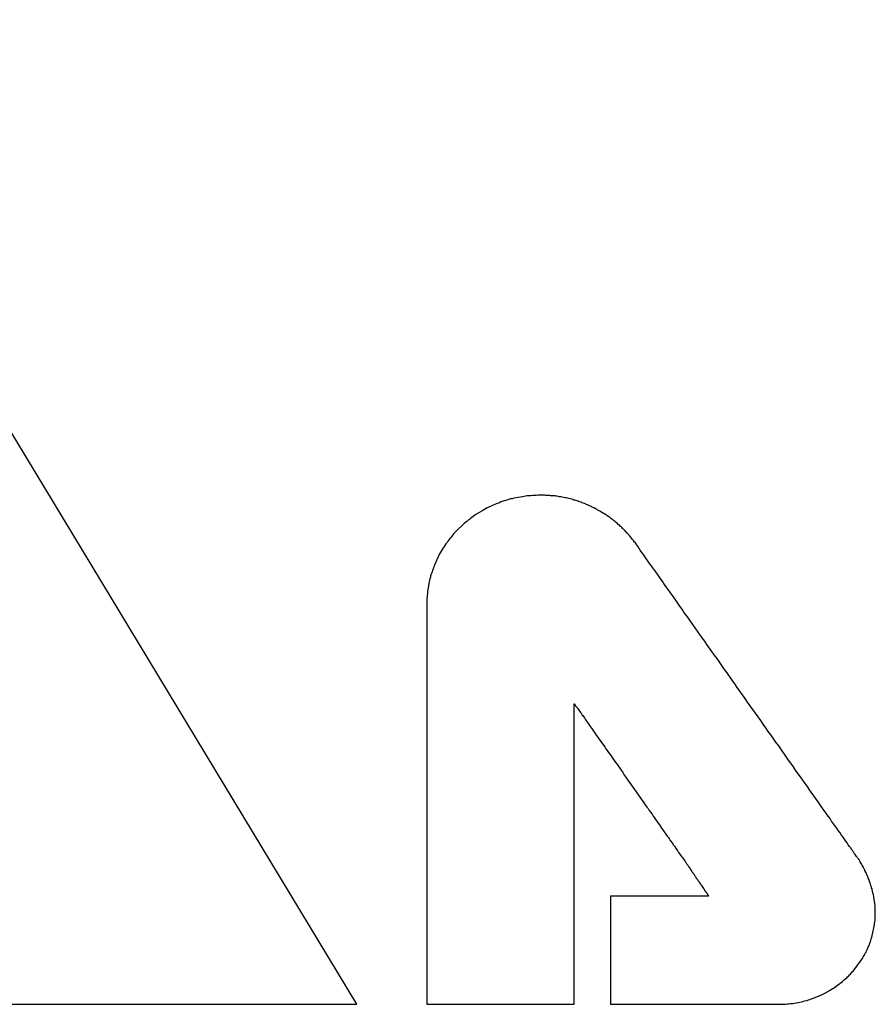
# Model space of a CAD drawing. Header units: millimetres. Extents: x -641 to 119, y -160 to 916.
# Tile 31 of 64: x -415.48 to -412.35, y 514.61 to 518.21. Entities that reach past the tile are written whole.
import ezdxf

# ---------------------------------------------------------------- set-up
doc = ezdxf.new("R2010")
doc.units = ezdxf.units.MM
doc.header["$LTSCALE"] = 32.67
doc.layers.get('0').update_dxf_attribs({"linetype": 'CONTINUOUS'})

msp = doc.modelspace()

# ---------------------------------------------------------------- linework, layer by layer
at = {"color": 7, "linetype": 'Continuous'}
for p, q in [((-414.2464, 514.6083), (-416.4265, 518.2136)), ((-413.6833, 516.4587), (-413.7013, 516.4527)), ((-413.6773, 516.4597), (-413.6833, 516.4587)), ((-413.6713, 516.4617), (-413.6773, 516.4597)), ((-413.6473, 516.4657), (-413.6713, 516.4617)), ((-413.6403, 516.4667), (-413.6473, 516.4657)), ((-413.6223, 516.4697), (-413.6403, 516.4667)), ((-413.6153, 516.4707), (-413.6223, 516.4697)), ((-413.6093, 516.4707), (-413.6153, 516.4707)), ((-413.6023, 516.4717), (-413.6093, 516.4707)), ((-413.5903, 516.4717), (-413.6023, 516.4717)), ((-413.5833, 516.4727), (-413.5903, 516.4717)), ((-413.5583, 516.4727), (-413.5833, 516.4727)), ((-413.5543, 516.4717), (-413.5583, 516.4727)), ((-413.5413, 516.4717), (-413.5543, 516.4717)), ((-413.5373, 516.4707), (-413.5413, 516.4717)), ((-413.5283, 516.4707), (-413.5373, 516.4707)), ((-413.5243, 516.4697), (-413.5283, 516.4707)), ((-413.5203, 516.4697), (-413.5243, 516.4697)), ((-413.5163, 516.4687), (-413.5203, 516.4697)), ((-413.5123, 516.4687), (-413.5163, 516.4687)), ((-413.5043, 516.4667), (-413.5123, 516.4687)), ((-413.4993, 516.4667), (-413.5043, 516.4667)), ((-413.4833, 516.4627), (-413.4993, 516.4667)), ((-413.4793, 516.4627), (-413.4833, 516.4627)), ((-413.4553, 516.4567), (-413.4793, 516.4627)), ((-413.7693, 516.4257), (-413.7793, 516.4197)), ((-413.7633, 516.4287), (-413.7693, 516.4257)), ((-413.7583, 516.4307), (-413.7633, 516.4287)), ((-413.7523, 516.4337), (-413.7583, 516.4307)), ((-413.7473, 516.4357), (-413.7523, 516.4337)), ((-413.7413, 516.4387), (-413.7473, 516.4357)), ((-413.7363, 516.4407), (-413.7413, 516.4387)), ((-413.7243, 516.4447), (-413.7363, 516.4407)), ((-413.7193, 516.4477), (-413.7243, 516.4447)), ((-413.7073, 516.4517), (-413.7193, 516.4477)), ((-413.7013, 516.4527), (-413.7073, 516.4517)), ((-413.4513, 516.4547), (-413.4553, 516.4567)), ((-413.4483, 516.4537), (-413.4513, 516.4547)), ((-413.4363, 516.4507), (-413.4483, 516.4537)), ((-413.4323, 516.4487), (-413.4363, 516.4507)), ((-413.4243, 516.4467), (-413.4323, 516.4487)), ((-413.4213, 516.4447), (-413.4243, 516.4467)), ((-413.4173, 516.4437), (-413.4213, 516.4447)), ((-413.4133, 516.4417), (-413.4173, 516.4437)), ((-413.4093, 516.4407), (-413.4133, 516.4417)), ((-413.4063, 516.4387), (-413.4093, 516.4407)), ((-413.4023, 516.4377), (-413.4063, 516.4387)), ((-413.3983, 516.4357), (-413.4023, 516.4377)), ((-413.3953, 516.4337), (-413.3983, 516.4357)), ((-413.3913, 516.4327), (-413.3953, 516.4337)), ((-413.3873, 516.4307), (-413.3913, 516.4327)), ((-413.3843, 516.4287), (-413.3873, 516.4307)), ((-413.3803, 516.4267), (-413.3843, 516.4287)), ((-413.3773, 516.4257), (-413.3803, 516.4267)), ((-413.3733, 516.4237), (-413.3773, 516.4257)), ((-413.3703, 516.4217), (-413.3733, 516.4237)), ((-413.8303, 516.3877), (-413.8343, 516.3837)), ((-413.8253, 516.3907), (-413.8303, 516.3877)), ((-413.8203, 516.3947), (-413.8253, 516.3907)), ((-413.8153, 516.3977), (-413.8203, 516.3947)), ((-413.8103, 516.4017), (-413.8153, 516.3977)), ((-413.7853, 516.4167), (-413.8103, 516.4017)), ((-413.7793, 516.4197), (-413.7853, 516.4167)), ((-413.3663, 516.4197), (-413.3703, 516.4217)), ((-413.3633, 516.4177), (-413.3663, 516.4197)), ((-413.3593, 516.4157), (-413.3633, 516.4177)), ((-413.3563, 516.4137), (-413.3593, 516.4157)), ((-413.3523, 516.4117), (-413.3563, 516.4137)), ((-413.3463, 516.4077), (-413.3523, 516.4117)), ((-413.3423, 516.4057), (-413.3463, 516.4077)), ((-413.3363, 516.4017), (-413.3423, 516.4057)), ((-413.3323, 516.3997), (-413.3363, 516.4017)), ((-413.3293, 516.3967), (-413.3323, 516.3997)), ((-413.3233, 516.3927), (-413.3293, 516.3967)), ((-413.3193, 516.3907), (-413.3233, 516.3927)), ((-413.3163, 516.3877), (-413.3193, 516.3907)), ((-413.3103, 516.3837), (-413.3163, 516.3877)), ((-413.8623, 516.3607), (-413.8743, 516.3487)), ((-413.8573, 516.3647), (-413.8623, 516.3607)), ((-413.8533, 516.3687), (-413.8573, 516.3647)), ((-413.8483, 516.3727), (-413.8533, 516.3687)), ((-413.8443, 516.3767), (-413.8483, 516.3727)), ((-413.8393, 516.3807), (-413.8443, 516.3767)), ((-413.8343, 516.3837), (-413.8393, 516.3807)), ((-413.3073, 516.3807), (-413.3103, 516.3837)), ((-413.3043, 516.3787), (-413.3073, 516.3807)), ((-413.3013, 516.3757), (-413.3043, 516.3787)), ((-413.2983, 516.3737), (-413.3013, 516.3757)), ((-413.2953, 516.3707), (-413.2983, 516.3737)), ((-413.2923, 516.3687), (-413.2953, 516.3707)), ((-413.2893, 516.3657), (-413.2923, 516.3687)), ((-413.2863, 516.3637), (-413.2893, 516.3657)), ((-413.2803, 516.3577), (-413.2863, 516.3637)), ((-413.2773, 516.3557), (-413.2803, 516.3577)), ((-413.2753, 516.3527), (-413.2773, 516.3557)), ((-413.2723, 516.3497), (-413.2753, 516.3527)), ((-413.9023, 516.3177), (-413.9063, 516.3137)), ((-413.8983, 516.3227), (-413.9023, 516.3177)), ((-413.8953, 516.3267), (-413.8983, 516.3227)), ((-413.8913, 516.3317), (-413.8953, 516.3267)), ((-413.8873, 516.3357), (-413.8913, 516.3317)), ((-413.8833, 516.3407), (-413.8873, 516.3357)), ((-413.8793, 516.3447), (-413.8833, 516.3407)), ((-413.8743, 516.3487), (-413.8793, 516.3447)), ((-413.2693, 516.3477), (-413.2723, 516.3497)), ((-413.2663, 516.3447), (-413.2693, 516.3477)), ((-413.2643, 516.3417), (-413.2663, 516.3447)), ((-413.2613, 516.3387), (-413.2643, 516.3417)), ((-413.2583, 516.3367), (-413.2613, 516.3387)), ((-413.2563, 516.3337), (-413.2583, 516.3367)), ((-413.2503, 516.3277), (-413.2563, 516.3337)), ((-413.2483, 516.3247), (-413.2503, 516.3277)), ((-413.2453, 516.3217), (-413.2483, 516.3247)), ((-413.2433, 516.3187), (-413.2453, 516.3217)), ((-413.2403, 516.3157), (-413.2433, 516.3187)), ((-413.2363, 516.3097), (-413.2403, 516.3157)), ((-413.9303, 516.2797), (-413.9453, 516.2547)), ((-413.9263, 516.2847), (-413.9303, 516.2797)), ((-413.9203, 516.2947), (-413.9263, 516.2847)), ((-413.9163, 516.2997), (-413.9203, 516.2947)), ((-413.9133, 516.3037), (-413.9163, 516.2997)), ((-413.9093, 516.3087), (-413.9133, 516.3037)), ((-413.9063, 516.3137), (-413.9093, 516.3087)), ((-413.2333, 516.3067), (-413.2363, 516.3097)), ((-413.2293, 516.3007), (-413.2333, 516.3067)), ((-413.2263, 516.2977), (-413.2293, 516.3007)), ((-413.2203, 516.2887), (-413.2263, 516.2977)), ((-413.2173, 516.2857), (-413.2203, 516.2887)), ((-413.2153, 516.2817), (-413.2173, 516.2857)), ((-413.2133, 516.2787), (-413.2153, 516.2817)), ((-413.2133, 516.2777), (-413.2133, 516.2787)), ((-413.9503, 516.2437), (-413.9533, 516.2387)), ((-413.9473, 516.2497), (-413.9503, 516.2437)), ((-413.9453, 516.2547), (-413.9473, 516.2497)), ((-413.2113, 516.2757), (-413.2133, 516.2777)), ((-413.2103, 516.2737), (-413.2113, 516.2757)), ((-413.2083, 516.2717), (-413.2103, 516.2737)), ((-413.2023, 516.2627), (-413.2083, 516.2717)), ((-413.1963, 516.2547), (-413.2023, 516.2627)), ((-413.1933, 516.2497), (-413.1963, 516.2547)), ((-413.1903, 516.2457), (-413.1933, 516.2497)), ((-413.1863, 516.2407), (-413.1903, 516.2457)), ((-413.9643, 516.2117), (-413.9663, 516.2057)), ((-413.9623, 516.2167), (-413.9643, 516.2117)), ((-413.9603, 516.2227), (-413.9623, 516.2167)), ((-413.9573, 516.2277), (-413.9603, 516.2227)), ((-413.9553, 516.2337), (-413.9573, 516.2277)), ((-413.9533, 516.2387), (-413.9553, 516.2337)), ((-413.1743, 516.2227), (-413.1863, 516.2407)), ((-413.1693, 516.2167), (-413.1743, 516.2227)), ((-413.1643, 516.2097), (-413.1693, 516.2167)), ((-413.1603, 516.2027), (-413.1643, 516.2097)), ((-413.9773, 516.1717), (-413.9793, 516.1657)), ((-413.9763, 516.1777), (-413.9773, 516.1717)), ((-413.9743, 516.1837), (-413.9763, 516.1777)), ((-413.9723, 516.1887), (-413.9743, 516.1837)), ((-413.9683, 516.2007), (-413.9723, 516.1887)), ((-413.9663, 516.2057), (-413.9683, 516.2007)), ((-413.1543, 516.1957), (-413.1603, 516.2027)), ((-413.1493, 516.1877), (-413.1543, 516.1957)), ((-413.1433, 516.1797), (-413.1493, 516.1877)), ((-413.1383, 516.1717), (-413.1433, 516.1797)), ((-413.1323, 516.1637), (-413.1383, 516.1717)), ((-413.9833, 516.1487), (-413.9883, 516.1187)), ((-413.9813, 516.1547), (-413.9833, 516.1487)), ((-413.9803, 516.1607), (-413.9813, 516.1547)), ((-413.9793, 516.1657), (-413.9803, 516.1607)), ((-413.1263, 516.1547), (-413.1323, 516.1637)), ((-413.1193, 516.1457), (-413.1263, 516.1547)), ((-413.1133, 516.1367), (-413.1193, 516.1457)), ((-413.1063, 516.1277), (-413.1133, 516.1367)), ((-413.9893, 516.1007), (-413.9903, 516.0937)), ((-413.9883, 516.1127), (-413.9893, 516.1067)), ((-413.9893, 516.1067), (-413.9893, 516.1007)), ((-413.9883, 516.1187), (-413.9883, 516.1127)), ((-413.0783, 516.0877), (-413.1063, 516.1277)), ((-413.9903, 516.0937), (-413.9903, 514.6087)), ((-413.0713, 516.0767), (-413.0783, 516.0877)), ((-413.0633, 516.0667), (-413.0713, 516.0767)), ((-413.0553, 516.0557), (-413.0633, 516.0667)), ((-413.0483, 516.0447), (-413.0553, 516.0557)), ((-413.0403, 516.0337), (-413.0483, 516.0447)), ((-413.0323, 516.0217), (-413.0403, 516.0337)), ((-413.0243, 516.0107), (-413.0323, 516.0217)), ((-413.0153, 515.9987), (-413.0243, 516.0107)), ((-413.0073, 515.9867), (-413.0153, 515.9987)), ((-412.9983, 515.9747), (-413.0073, 515.9867)), ((-412.9903, 515.9627), (-412.9983, 515.9747)), ((-412.9813, 515.9507), (-412.9903, 515.9627)), ((-412.9723, 515.9377), (-412.9813, 515.9507)), ((-412.9643, 515.9257), (-412.9723, 515.9377)), ((-412.9463, 515.8997), (-412.9643, 515.9257)), ((-412.9373, 515.8877), (-412.9463, 515.8997)), ((-412.9273, 515.8747), (-412.9373, 515.8877)), ((-412.9093, 515.8487), (-412.9273, 515.8747)), ((-412.9003, 515.8347), (-412.9093, 515.8487)), ((-412.8903, 515.8217), (-412.9003, 515.8347)), ((-412.8723, 515.7957), (-412.8903, 515.8217)), ((-412.8623, 515.7817), (-412.8723, 515.7957)), ((-412.8533, 515.7687), (-412.8623, 515.7817)), ((-412.8433, 515.7547), (-412.8533, 515.7687)), ((-412.8343, 515.7417), (-412.8433, 515.7547)), ((-412.8243, 515.7277), (-412.8343, 515.7417)), ((-413.4503, 514.6087), (-413.4503, 515.7087)), ((-413.4503, 515.7087), (-413.4493, 515.7087)), ((-413.4493, 515.7087), (-413.4493, 515.7077)), ((-413.4493, 515.7077), (-413.4483, 515.7067)), ((-413.4483, 515.7067), (-413.4483, 515.7057)), ((-413.4483, 515.7057), (-413.4463, 515.7037)), ((-413.4463, 515.7037), (-413.4453, 515.7017)), ((-413.4453, 515.7017), (-413.4423, 515.6987)), ((-412.8153, 515.7147), (-412.8243, 515.7277)), ((-412.8053, 515.7007), (-412.8153, 515.7147)), ((-413.4423, 515.6987), (-413.4413, 515.6967)), ((-413.4413, 515.6967), (-413.4393, 515.6937)), ((-413.4393, 515.6937), (-413.4373, 515.6917)), ((-413.4373, 515.6917), (-413.4273, 515.6767)), ((-413.4273, 515.6767), (-413.4243, 515.6727)), ((-413.4243, 515.6727), (-413.4223, 515.6687)), ((-413.4223, 515.6687), (-413.4193, 515.6657)), ((-413.4193, 515.6657), (-413.4133, 515.6577)), ((-412.7963, 515.6877), (-412.8053, 515.7007)), ((-412.7863, 515.6747), (-412.7963, 515.6877)), ((-412.7763, 515.6607), (-412.7863, 515.6747)), ((-413.4133, 515.6577), (-413.4103, 515.6527)), ((-413.4103, 515.6527), (-413.4073, 515.6487)), ((-413.4073, 515.6487), (-413.4043, 515.6437)), ((-413.4043, 515.6437), (-413.4013, 515.6397)), ((-413.4013, 515.6397), (-413.3983, 515.6347)), ((-413.3983, 515.6347), (-413.3943, 515.6297)), ((-413.3943, 515.6297), (-413.3913, 515.6247)), ((-412.7673, 515.6477), (-412.7763, 515.6607)), ((-412.7583, 515.6337), (-412.7673, 515.6477)), ((-412.7483, 515.6207), (-412.7583, 515.6337)), ((-413.3913, 515.6247), (-413.3833, 515.6147)), ((-413.3833, 515.6147), (-413.3803, 515.6087)), ((-413.3803, 515.6087), (-413.3763, 515.6037)), ((-413.3763, 515.6037), (-413.3723, 515.5977)), ((-413.3723, 515.5977), (-413.3683, 515.5927)), ((-412.7393, 515.6077), (-412.7483, 515.6207)), ((-412.7293, 515.5937), (-412.7393, 515.6077)), ((-412.7113, 515.5677), (-412.7293, 515.5937)), ((-413.3683, 515.5927), (-413.3603, 515.5807)), ((-413.3603, 515.5807), (-413.3553, 515.5747)), ((-413.3553, 515.5747), (-413.3433, 515.5567)), ((-412.7013, 515.5547), (-412.7113, 515.5677)), ((-413.3433, 515.5567), (-413.3383, 515.5507)), ((-413.3383, 515.5507), (-413.3343, 515.5437)), ((-413.3343, 515.5437), (-413.3293, 515.5377)), ((-413.3293, 515.5377), (-413.3253, 515.5307)), ((-413.3253, 515.5307), (-413.3203, 515.5247)), ((-413.3203, 515.5247), (-413.3153, 515.5177)), ((-412.6653, 515.5027), (-412.7013, 515.5547)), ((-413.3153, 515.5177), (-413.3113, 515.5117)), ((-413.3113, 515.5117), (-413.3013, 515.4977)), ((-413.3013, 515.4977), (-413.2973, 515.4907)), ((-413.2973, 515.4907), (-413.2923, 515.4847)), ((-413.2923, 515.4847), (-413.2723, 515.4567)), ((-412.6563, 515.4907), (-412.6653, 515.5027)), ((-412.6473, 515.4777), (-412.6563, 515.4907)), ((-413.2723, 515.4567), (-413.2683, 515.4497)), ((-413.2683, 515.4497), (-413.2083, 515.3657)), ((-412.6393, 515.4657), (-412.6473, 515.4777)), ((-412.6303, 515.4527), (-412.6393, 515.4657)), ((-412.6213, 515.4407), (-412.6303, 515.4527)), ((-412.6133, 515.4287), (-412.6213, 515.4407)), ((-412.6043, 515.4167), (-412.6133, 515.4287)), ((-412.5963, 515.4057), (-412.6043, 515.4167)), ((-412.5883, 515.3937), (-412.5963, 515.4057)), ((-412.5563, 515.3497), (-412.5883, 515.3937)), ((-413.2083, 515.3657), (-413.2043, 515.3587)), ((-413.2043, 515.3587), (-413.1843, 515.3307)), ((-412.5423, 515.3277), (-412.5563, 515.3497)), ((-413.1843, 515.3307), (-413.1793, 515.3247)), ((-413.1793, 515.3247), (-413.1753, 515.3177)), ((-413.1753, 515.3177), (-413.1703, 515.3107)), ((-413.1703, 515.3107), (-413.1653, 515.3047)), ((-413.1653, 515.3047), (-413.1613, 515.2977)), ((-412.5343, 515.3177), (-412.5423, 515.3277)), ((-412.5203, 515.2977), (-412.5343, 515.3177)), ((-413.1613, 515.2977), (-413.1563, 515.2907)), ((-413.1563, 515.2907), (-413.1523, 515.2847)), ((-413.1523, 515.2847), (-413.1473, 515.2787)), ((-413.1473, 515.2787), (-413.1433, 515.2717)), ((-413.1433, 515.2717), (-413.1383, 515.2657)), ((-412.5133, 515.2887), (-412.5203, 515.2977)), ((-412.5073, 515.2787), (-412.5133, 515.2887)), ((-412.5003, 515.2697), (-412.5073, 515.2787)), ((-412.4943, 515.2607), (-412.5003, 515.2697)), ((-413.1383, 515.2657), (-413.1303, 515.2537)), ((-413.1303, 515.2537), (-413.1253, 515.2477)), ((-413.1253, 515.2477), (-413.1093, 515.2237)), ((-412.4883, 515.2527), (-412.4943, 515.2607)), ((-412.4823, 515.2437), (-412.4883, 515.2527)), ((-412.4763, 515.2357), (-412.4823, 515.2437)), ((-412.4713, 515.2277), (-412.4763, 515.2357)), ((-413.1093, 515.2237), (-413.1053, 515.2187)), ((-413.1053, 515.2187), (-413.1013, 515.2127)), ((-413.1013, 515.2127), (-413.0983, 515.2077)), ((-413.0983, 515.2077), (-413.0903, 515.1977)), ((-413.0903, 515.1977), (-413.0873, 515.1927)), ((-412.4653, 515.2207), (-412.4713, 515.2277)), ((-412.4603, 515.2127), (-412.4653, 515.2207)), ((-412.4553, 515.2057), (-412.4603, 515.2127)), ((-412.4503, 515.1997), (-412.4553, 515.2057)), ((-412.4463, 515.1927), (-412.4503, 515.1997)), ((-413.0873, 515.1927), (-413.0833, 515.1877)), ((-413.0833, 515.1877), (-413.0773, 515.1777)), ((-413.0773, 515.1777), (-413.0743, 515.1737)), ((-413.0743, 515.1737), (-413.0703, 515.1687)), ((-413.0703, 515.1687), (-413.0683, 515.1647)), ((-413.0683, 515.1647), (-413.0593, 515.1527)), ((-412.4423, 515.1867), (-412.4463, 515.1927)), ((-412.4373, 515.1807), (-412.4423, 515.1867)), ((-412.4343, 515.1757), (-412.4373, 515.1807)), ((-412.4303, 515.1707), (-412.4343, 515.1757)), ((-412.4243, 515.1607), (-412.4303, 515.1707)), ((-412.4213, 515.1567), (-412.4243, 515.1607)), ((-413.0593, 515.1527), (-413.0573, 515.1497)), ((-413.0573, 515.1497), (-413.0543, 515.1457)), ((-413.0543, 515.1457), (-413.0503, 515.1397)), ((-413.0503, 515.1397), (-413.0473, 515.1367)), ((-413.0473, 515.1367), (-413.0453, 515.1337)), ((-413.0453, 515.1337), (-413.0443, 515.1307)), ((-413.0443, 515.1307), (-413.0423, 515.1287)), ((-413.0423, 515.1287), (-413.0403, 515.1257)), ((-413.0403, 515.1257), (-413.0393, 515.1237)), ((-412.4183, 515.1537), (-412.4213, 515.1567)), ((-412.4163, 515.1497), (-412.4183, 515.1537)), ((-412.4133, 515.1467), (-412.4163, 515.1497)), ((-412.4123, 515.1447), (-412.4133, 515.1467)), ((-412.4103, 515.1417), (-412.4123, 515.1447)), ((-412.4093, 515.1407), (-412.4103, 515.1417)), ((-412.4083, 515.1387), (-412.4093, 515.1407)), ((-412.4073, 515.1377), (-412.4083, 515.1387)), ((-412.4073, 515.1367), (-412.4073, 515.1377)), ((-412.4063, 515.1367), (-412.4073, 515.1367)), ((-412.4053, 515.1357), (-412.4063, 515.1367)), ((-412.4033, 515.1317), (-412.4053, 515.1357)), ((-412.4033, 515.1307), (-412.4033, 515.1317)), ((-412.4023, 515.1287), (-412.4033, 515.1307)), ((-412.4013, 515.1277), (-412.4023, 515.1287)), ((-412.3993, 515.1237), (-412.4013, 515.1277)), ((-413.0393, 515.1237), (-413.0373, 515.1217)), ((-413.0373, 515.1217), (-413.0363, 515.1197)), ((-413.0363, 515.1197), (-413.0343, 515.1177)), ((-413.0343, 515.1177), (-413.0333, 515.1157)), ((-413.0333, 515.1157), (-413.0333, 515.1147)), ((-413.0333, 515.1147), (-413.0323, 515.1147)), ((-413.0323, 515.1147), (-413.0323, 515.1137)), ((-413.0323, 515.1137), (-413.0313, 515.1137)), ((-413.0313, 515.1137), (-413.0313, 515.1127)), ((-413.0313, 515.1127), (-413.0303, 515.1117)), ((-413.0303, 515.1117), (-413.0303, 515.1107)), ((-413.0303, 515.1107), (-413.0293, 515.1107)), ((-413.0293, 515.1107), (-413.0293, 515.1097)), ((-413.0293, 515.1097), (-413.0283, 515.1087)), ((-413.0283, 515.1087), (-413.0283, 515.1077)), ((-413.0283, 515.1077), (-413.0273, 515.1077)), ((-413.0273, 515.1077), (-413.0273, 515.1067)), ((-413.0273, 515.1067), (-413.0253, 515.1047)), ((-413.0253, 515.1047), (-413.0253, 515.1037)), ((-413.0253, 515.1037), (-413.0243, 515.1037)), ((-413.0243, 515.1037), (-413.0243, 515.1027)), ((-413.0243, 515.1027), (-413.0233, 515.1017)), ((-413.0233, 515.1017), (-413.0233, 515.1007)), ((-413.0233, 515.1007), (-413.0223, 515.0997)), ((-413.0223, 515.0997), (-413.0223, 515.0987)), ((-413.0223, 515.0987), (-413.0203, 515.0967)), ((-413.0203, 515.0967), (-413.0203, 515.0957)), ((-413.0203, 515.0957), (-413.0183, 515.0937)), ((-413.0183, 515.0937), (-413.0183, 515.0927)), ((-413.0183, 515.0927), (-413.0153, 515.0897)), ((-413.0153, 515.0897), (-413.0153, 515.0887)), ((-413.0153, 515.0887), (-413.0123, 515.0857)), ((-412.3983, 515.1227), (-412.3993, 515.1237)), ((-412.3963, 515.1187), (-412.3983, 515.1227)), ((-412.3953, 515.1177), (-412.3963, 515.1187)), ((-412.3933, 515.1137), (-412.3953, 515.1177)), ((-412.3923, 515.1127), (-412.3933, 515.1137)), ((-412.3923, 515.1107), (-412.3923, 515.1127)), ((-412.3913, 515.1087), (-412.3923, 515.1107)), ((-412.3903, 515.1077), (-412.3913, 515.1087)), ((-412.3883, 515.1037), (-412.3903, 515.1077)), ((-412.3873, 515.1027), (-412.3883, 515.1037)), ((-412.3863, 515.1007), (-412.3873, 515.1027)), ((-412.3863, 515.0987), (-412.3863, 515.1007)), ((-412.3853, 515.0977), (-412.3863, 515.0987)), ((-412.3823, 515.0917), (-412.3853, 515.0977)), ((-412.3813, 515.0907), (-412.3823, 515.0917)), ((-412.3813, 515.0887), (-412.3813, 515.0907)), ((-412.3803, 515.0867), (-412.3813, 515.0887)), ((-413.0123, 515.0857), (-413.0123, 515.0847)), ((-413.0123, 515.0847), (-413.0113, 515.0837)), ((-413.0113, 515.0837), (-413.0103, 515.0817)), ((-413.0103, 515.0817), (-413.0093, 515.0807)), ((-413.0093, 515.0807), (-413.0093, 515.0797)), ((-413.0093, 515.0797), (-413.0073, 515.0777)), ((-413.0073, 515.0777), (-413.0063, 515.0757)), ((-413.0063, 515.0757), (-413.0043, 515.0737)), ((-413.0043, 515.0737), (-413.0043, 515.0727)), ((-413.0043, 515.0727), (-413.0033, 515.0707)), ((-413.0033, 515.0707), (-413.0003, 515.0677)), ((-413.0003, 515.0677), (-412.9993, 515.0657)), ((-412.9993, 515.0657), (-412.9983, 515.0647)), ((-412.9983, 515.0647), (-412.9983, 515.0637)), ((-412.9983, 515.0637), (-412.9973, 515.0627)), ((-412.9973, 515.0627), (-412.9963, 515.0607)), ((-412.9963, 515.0607), (-412.9943, 515.0587)), ((-412.9943, 515.0587), (-412.9933, 515.0567)), ((-412.9933, 515.0567), (-412.9913, 515.0547)), ((-412.9913, 515.0547), (-412.9913, 515.0537)), ((-412.9913, 515.0537), (-412.9903, 515.0517)), ((-412.3793, 515.0857), (-412.3803, 515.0867)), ((-412.3783, 515.0837), (-412.3793, 515.0857)), ((-412.3783, 515.0817), (-412.3783, 515.0837)), ((-412.3773, 515.0797), (-412.3783, 515.0817)), ((-412.3763, 515.0787), (-412.3773, 515.0797)), ((-412.3753, 515.0767), (-412.3763, 515.0787)), ((-412.3753, 515.0747), (-412.3753, 515.0767)), ((-412.3733, 515.0707), (-412.3753, 515.0747)), ((-412.3723, 515.0697), (-412.3733, 515.0707)), ((-412.3723, 515.0677), (-412.3723, 515.0697)), ((-412.3703, 515.0637), (-412.3723, 515.0677)), ((-412.3703, 515.0627), (-412.3703, 515.0637)), ((-412.3683, 515.0587), (-412.3703, 515.0627)), ((-412.3683, 515.0567), (-412.3683, 515.0587)), ((-412.3673, 515.0547), (-412.3683, 515.0567)), ((-412.3663, 515.0537), (-412.3673, 515.0547)), ((-412.3663, 515.0517), (-412.3663, 515.0537)), ((-412.9903, 515.0517), (-412.9873, 515.0487)), ((-412.9873, 515.0487), (-412.9863, 515.0467)), ((-412.9863, 515.0467), (-412.9853, 515.0457)), ((-412.9853, 515.0457), (-412.9853, 515.0447)), ((-412.9853, 515.0447), (-412.9843, 515.0437)), ((-412.9843, 515.0437), (-412.9833, 515.0417)), ((-412.9833, 515.0417), (-412.9803, 515.0387)), ((-412.9803, 515.0387), (-412.9803, 515.0377)), ((-412.9803, 515.0377), (-412.9793, 515.0357)), ((-412.9793, 515.0357), (-412.9763, 515.0327)), ((-412.9763, 515.0327), (-412.9763, 515.0317)), ((-412.9763, 515.0317), (-412.9743, 515.0297)), ((-412.9743, 515.0297), (-412.9733, 515.0277)), ((-412.9733, 515.0277), (-412.9733, 515.0267)), ((-412.9733, 515.0267), (-412.9713, 515.0247)), ((-412.9713, 515.0247), (-412.9713, 515.0237)), ((-412.9713, 515.0237), (-412.9693, 515.0217)), ((-412.9693, 515.0217), (-412.9693, 515.0207)), ((-412.9693, 515.0207), (-412.9683, 515.0197)), ((-412.9683, 515.0197), (-412.9673, 515.0197)), ((-412.9673, 515.0197), (-412.9673, 515.0187)), ((-412.9673, 515.0187), (-412.9663, 515.0177)), ((-412.9663, 515.0177), (-412.9663, 515.0167)), ((-412.9663, 515.0167), (-412.9653, 515.0157)), ((-412.3653, 515.0497), (-412.3663, 515.0517)), ((-412.3653, 515.0477), (-412.3653, 515.0497)), ((-412.3633, 515.0437), (-412.3653, 515.0477)), ((-412.3633, 515.0427), (-412.3633, 515.0437)), ((-412.3623, 515.0407), (-412.3633, 515.0427)), ((-412.3623, 515.0387), (-412.3623, 515.0407)), ((-412.3613, 515.0367), (-412.3623, 515.0387)), ((-412.3613, 515.0347), (-412.3613, 515.0367)), ((-412.3593, 515.0307), (-412.3613, 515.0347)), ((-412.3593, 515.0297), (-412.3593, 515.0307)), ((-412.3583, 515.0277), (-412.3593, 515.0297)), ((-412.3583, 515.0257), (-412.3583, 515.0277)), ((-412.3573, 515.0237), (-412.3583, 515.0257)), ((-412.3573, 515.0197), (-412.3573, 515.0237)), ((-412.3563, 515.0177), (-412.3573, 515.0197)), ((-412.3563, 515.0157), (-412.3563, 515.0177)), ((-413.3173, 515.0047), (-413.3173, 514.6087)), ((-412.9583, 515.0047), (-413.3173, 515.0047)), ((-412.9653, 515.0157), (-412.9653, 515.0147)), ((-412.9653, 515.0147), (-412.9643, 515.0147)), ((-412.9643, 515.0147), (-412.9633, 515.0137)), ((-412.9633, 515.0137), (-412.9633, 515.0117)), ((-412.9633, 515.0117), (-412.9623, 515.0117)), ((-412.9623, 515.0117), (-412.9623, 515.0107)), ((-412.9623, 515.0107), (-412.9603, 515.0087)), ((-412.9603, 515.0087), (-412.9603, 515.0077)), ((-412.9603, 515.0077), (-412.9593, 515.0077)), ((-412.9593, 515.0077), (-412.9593, 515.0067)), ((-412.9593, 515.0067), (-412.9583, 515.0057)), ((-412.9583, 515.0057), (-412.9583, 515.0047)), ((-412.3553, 515.0147), (-412.3563, 515.0157)), ((-412.3553, 515.0127), (-412.3553, 515.0147)), ((-412.3543, 515.0107), (-412.3553, 515.0127)), ((-412.3543, 515.0067), (-412.3543, 515.0107)), ((-412.3533, 515.0047), (-412.3543, 515.0067)), ((-412.3533, 515.0027), (-412.3533, 515.0047)), ((-412.3523, 515.0007), (-412.3533, 515.0027)), ((-412.3523, 514.9967), (-412.3523, 515.0007)), ((-412.3513, 514.9947), (-412.3523, 514.9967)), ((-412.3513, 514.9897), (-412.3513, 514.9947)), ((-412.3503, 514.9877), (-412.3513, 514.9897)), ((-412.3503, 514.9817), (-412.3503, 514.9877)), ((-412.3493, 514.9797), (-412.3503, 514.9817)), ((-412.3493, 514.9737), (-412.3493, 514.9797)), ((-412.3483, 514.9717), (-412.3493, 514.9737)), ((-412.3483, 514.9597), (-412.3483, 514.9717)), ((-412.3473, 514.9577), (-412.3483, 514.9597)), ((-412.3473, 514.9297), (-412.3473, 514.9577)), ((-412.3503, 514.9047), (-412.3483, 514.9147)), ((-412.3483, 514.9247), (-412.3473, 514.9297)), ((-412.3483, 514.9147), (-412.3483, 514.9247)), ((-412.3583, 514.8597), (-412.3503, 514.8997)), ((-412.3503, 514.8997), (-412.3503, 514.9047)), ((-412.3663, 514.8357), (-412.3643, 514.8407)), ((-412.3643, 514.8407), (-412.3633, 514.8457)), ((-412.3633, 514.8457), (-412.3613, 514.8507)), ((-412.3613, 514.8507), (-412.3603, 514.8547)), ((-412.3603, 514.8547), (-412.3583, 514.8597)), ((-412.3843, 514.7957), (-412.3813, 514.7997)), ((-412.3813, 514.7997), (-412.3793, 514.8037)), ((-412.3793, 514.8037), (-412.3773, 514.8087)), ((-412.3773, 514.8087), (-412.3753, 514.8127)), ((-412.3753, 514.8127), (-412.3733, 514.8177)), ((-412.3733, 514.8177), (-412.3713, 514.8217)), ((-412.3713, 514.8217), (-412.3673, 514.8317)), ((-412.3673, 514.8317), (-412.3663, 514.8357)), ((-412.4283, 514.7297), (-412.4013, 514.7657)), ((-412.4013, 514.7657), (-412.3993, 514.7697)), ((-412.3993, 514.7697), (-412.3933, 514.7777)), ((-412.3933, 514.7777), (-412.3913, 514.7827)), ((-412.3913, 514.7827), (-412.3883, 514.7867)), ((-412.3883, 514.7867), (-412.3863, 514.7907)), ((-412.3863, 514.7907), (-412.3843, 514.7957)), ((-412.4323, 514.7267), (-412.4283, 514.7297)), ((-412.4953, 514.6707), (-412.4673, 514.6917)), ((-412.4673, 514.6917), (-412.4603, 514.6987)), ((-412.4603, 514.6987), (-412.4523, 514.7047)), ((-412.4523, 514.7047), (-412.4493, 514.7087)), ((-412.4493, 514.7087), (-412.4453, 514.7117)), ((-412.4453, 514.7117), (-412.4423, 514.7157)), ((-412.4423, 514.7157), (-412.4383, 514.7187)), ((-412.4383, 514.7187), (-412.4323, 514.7267)), ((-412.5213, 514.6547), (-412.5173, 514.6577)), ((-412.5173, 514.6577), (-412.5123, 514.6597)), ((-412.5123, 514.6597), (-412.5043, 514.6657)), ((-412.5043, 514.6657), (-412.5003, 514.6677)), ((-412.5003, 514.6677), (-412.4953, 514.6707)), ((-412.6123, 514.6187), (-412.6073, 514.6207)), ((-412.6073, 514.6207), (-412.5973, 514.6227)), ((-412.5973, 514.6227), (-412.5923, 514.6247)), ((-412.5923, 514.6247), (-412.5873, 514.6257)), ((-412.5873, 514.6257), (-412.5723, 514.6317)), ((-412.5723, 514.6317), (-412.5683, 514.6327)), ((-412.5683, 514.6327), (-412.5533, 514.6387)), ((-412.5533, 514.6387), (-412.5493, 514.6407)), ((-412.5493, 514.6407), (-412.5443, 514.6427)), ((-412.5443, 514.6427), (-412.5393, 514.6457)), ((-412.5393, 514.6457), (-412.5353, 514.6477)), ((-412.5353, 514.6477), (-412.5303, 514.6497)), ((-412.5303, 514.6497), (-412.5263, 514.6527)), ((-412.5263, 514.6527), (-412.5213, 514.6547)), ((-418.6258, 514.6083), (-414.2464, 514.6083)), ((-413.9903, 514.6087), (-413.4503, 514.6087)), ((-413.3173, 514.6087), (-412.6763, 514.6087)), ((-412.6763, 514.6087), (-412.6703, 514.6097)), ((-412.6703, 514.6097), (-412.6653, 514.6097)), ((-412.6653, 514.6097), (-412.6593, 514.6107)), ((-412.6593, 514.6107), (-412.6543, 514.6117)), ((-412.6543, 514.6117), (-412.6493, 514.6117)), ((-412.6493, 514.6117), (-412.6433, 514.6127)), ((-412.6433, 514.6127), (-412.6233, 514.6167)), ((-412.6233, 514.6167), (-412.6173, 514.6177)), ((-412.6173, 514.6177), (-412.6123, 514.6187))]:
    msp.add_line(p, q, dxfattribs=at)

doc.saveas('drawing.dxf')
